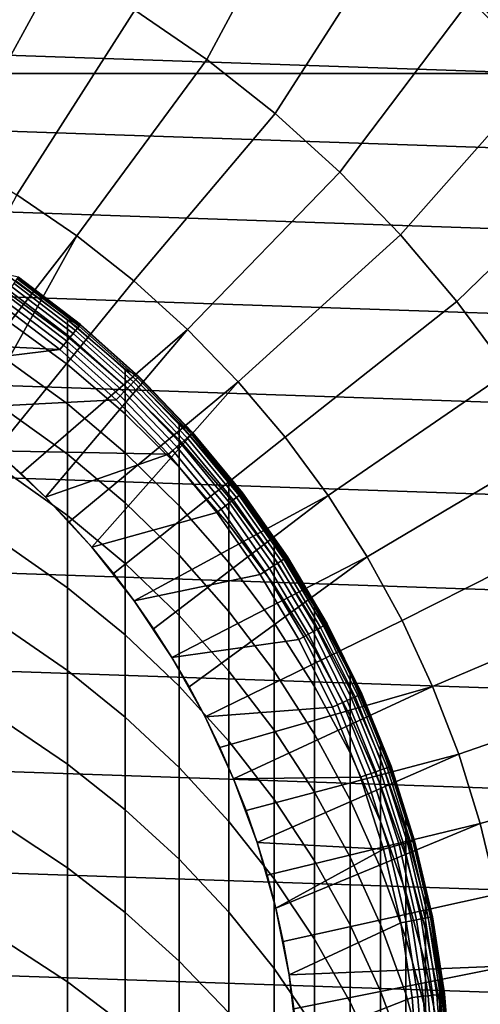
# Model space of a CAD drawing. Header units: metres. Extents: x -24 to 94, y -256 to 25.
# Tile 123 of 195: x 9 to 16, y 2 to 17. Entities that reach past the tile are written whole.
import ezdxf

# ---------------------------------------------------------------- set-up
doc = ezdxf.new("R2010")
doc.units = ezdxf.units.M
doc.layers.add('solid_10_061_003_XXX', color=7, linetype='CONTINUOUS')

msp = doc.modelspace()

# ---------------------------------------------------------------- linework, layer by layer
at = {"layer": 'solid_10_061_003_XXX'}
for points in [[(11.972992, 16.249876, 139.704315), (13.583864, 19.243952, 139.387024), (12.238943, 20.126085, 139.387024), (10.860883, 17.013296, 139.704315)], [(13.031627, 15.41388, 139.704315), (14.865451, 18.272095, 139.387024), (13.583864, 19.243952, 139.387024), (11.972992, 16.249876, 139.704315)], [(9.700266, 17.700729, 139.704315), (8.496325, 18.309109, 139.704315), (7.070858, 15.237305, 139.907593), (8.072808, 14.730997, 139.907593)], [(14.032059, 14.509042, 139.704315), (16.077728, 17.215044, 139.387024), (14.865451, 18.272095, 139.387024), (13.031627, 15.41388, 139.704315)], [(10.860883, 17.013296, 139.704315), (9.700266, 17.700729, 139.704315), (8.072808, 14.730997, 139.907593), (9.038702, 14.158896, 139.907593)], [(17.3983, 16.248877, 139.285507), (16.248877, 17.3983, 139.285507), (16.196371, 17.342079, 139.334518), (17.342079, 16.196371, 139.334518)], [(14.969821, 13.539404, 139.704315), (17.215044, 16.077728, 139.387024), (16.077728, 17.215044, 139.387024), (14.032059, 14.509042, 139.704315)], [(17.280285, 16.13866, 139.368744), (16.13866, 17.280285, 139.368744), (16.077728, 17.215044, 139.387024), (17.215044, 16.077728, 139.387024)], [(17.342079, 16.196371, 139.334518), (16.196371, 17.342079, 139.334518), (16.13866, 17.280285, 139.368744), (17.280285, 16.13866, 139.368744)], [(-17.182989, 16.031057), (-16.048237, 17.166946), (17.182987, 16.031057)], [(-16.048237, 17.166946), (16.048237, 17.166948), (17.182987, 16.031057)], [(16.397381, 16.954767, 0.007596), (17.182987, 16.031057), (16.048237, 17.166948)], [(11.972992, 16.249876, 139.704315), (10.860883, 17.013296, 139.704315), (9.038702, 14.158896, 139.907593), (9.964228, 13.52356, 139.907593)], [(13.031627, 15.41388, 139.704315), (11.972992, 16.249876, 139.704315), (9.964228, 13.52356, 139.907593), (10.845251, 12.827823, 139.907593)], [(-17.182989, 16.031057), (18.237709, 14.82012), (19.207317, 13.539899), (-18.237711, 14.820119)], [(-17.182989, 16.031057), (17.182987, 16.031057), (18.237709, 14.82012)], [(15.840724, 12.509295, 139.704315), (18.272095, 14.865451, 139.387024), (17.215044, 16.077728, 139.387024), (14.969821, 13.539404, 139.704315)], [(14.032059, 14.509042, 139.704315), (13.031627, 15.41388, 139.704315), (10.845251, 12.827823, 139.907593), (11.677836, 12.074794, 139.907593)], [(-18.237711, 14.820119), (19.207317, 13.539899), (20.087158, 12.196555), (-19.207319, 13.539897)], [(16.640879, 11.423316, 139.704315), (19.243952, 13.583864, 139.387024), (18.272095, 14.865451, 139.387024), (15.840724, 12.509295, 139.704315)], [(14.969821, 13.539404, 139.704315), (14.032059, 14.509042, 139.704315), (11.677836, 12.074794, 139.907593), (12.458265, 11.267836, 139.907593)], [(7.450197, 11.150007, 139.995865), (7.8822, 10.848918, 139.995865), (9.964228, 13.52356, 139.907593), (9.038702, 14.158896, 139.907593)], [(-19.207319, 13.539897), (20.087158, 12.196555), (20.872784, 10.797078), (-20.087158, 12.196553)], [(7.8822, 10.848918, 139.995865), (8.30205, 10.5311, 139.995865), (9.964228, 13.52356, 139.907593)], [(8.709098, 10.197044, 139.995865), (10.845251, 12.827823, 139.907593), (9.964228, 13.52356, 139.907593), (8.30205, 10.5311, 139.995865)], [(15.840724, 12.509295, 139.704315), (14.969821, 13.539404, 139.704315), (12.458265, 11.267836, 139.907593), (13.183053, 10.410553, 139.907593)], [(8.709098, 10.197044, 139.995865), (9.102718, 9.847265, 139.995865), (11.677836, 12.074794, 139.907593), (10.845251, 12.827823, 139.907593)], [(8.872291, 12.925653, 195.431137), (9.819964, 12.226951, 195.399567), (10.020819, 12.150954, 191.550003), (9.061269, 12.882387, 191.550003)], [(8.872291, 12.662658, 199.308228), (9.819964, 11.966094, 199.245148), (9.819964, 12.226951, 195.399567), (8.872291, 12.925653, 195.431137)], [(8.994099, 12.786891, 140.728867), (9.946535, 12.060881, 140.728867), (9.90731, 12.013316, 140.667145), (8.958629, 12.736465, 140.667145)], [(9.022855, 12.827775, 140.800385), (9.978337, 12.099442, 140.800385), (9.946535, 12.060881, 140.728867), (8.994099, 12.786891, 140.728867)], [(9.044024, 12.85787, 140.879486), (10.001747, 12.12783, 140.879486), (9.978337, 12.099442, 140.800385), (9.022855, 12.827775, 140.800385)], [(9.056959, 12.876261, 140.963776), (10.016053, 12.145176, 140.963776), (10.001747, 12.12783, 140.879486), (9.044024, 12.85787, 140.879486)], [(10.016053, 12.145176, 140.963776), (9.056959, 12.876261, 140.963776), (9.061269, 12.882387, 141.050003), (10.020819, 12.150955, 141.050003)], [(9.061269, 12.882387, 191.550003), (10.020819, 12.150954, 191.550003), (10.020819, 12.150955, 141.050003), (9.061269, 12.882387, 141.050003)], [(8.917526, 12.678029, 140.617081), (9.861854, 11.958199, 140.617081), (9.811553, 11.897205, 140.580185), (8.872042, 12.613364, 140.580185)], [(8.872291, 12.224812, 203.169479), (9.819964, 11.531809, 203.074997), (9.819964, 11.966094, 199.245148), (8.872291, 12.662658, 199.308228)], [(8.958629, 12.736465, 140.667145), (9.90731, 12.013316, 140.667145), (9.861854, 11.958199, 140.617081), (8.917526, 12.678029, 140.617081)], [(9.757938, 11.832193, 140.557602), (9.701744, 11.765994, 140.550003), (8.772529, 12.474181, 140.550003), (8.823561, 12.544438, 140.557602)], [(8.872042, 12.613364, 140.580185), (9.811553, 11.897205, 140.580185), (9.757938, 11.832193, 140.557602), (8.823561, 12.544438, 140.557602)], [(16.640879, 11.423316, 139.704315), (15.840724, 12.509295, 139.704315), (13.183053, 10.410553, 139.907593), (13.848962, 9.506774, 139.907593)], [(6.088026, 11.948391, 140.550003), (5.131785, 12.389225, 140.550003), (8.772529, 12.474181, 140.550003), (9.701744, 11.765994, 140.550003)], [(-20.087158, 12.196553), (20.872784, 10.797078), (21.561001, 9.347364), (-20.872786, 10.797076)], [(8.872291, 11.613009, 207.007019), (9.819964, 10.924981, 206.881332), (9.819964, 11.531809, 203.074997), (8.872291, 12.224812, 203.169479)], [(9.819964, 12.226951, 195.399567), (10.712721, 11.459454, 195.364914), (10.921562, 11.348215, 191.550003), (10.020819, 12.150954, 191.550003)], [(9.819964, 11.966094, 199.245148), (10.712721, 11.200947, 199.175842), (10.712721, 11.459454, 195.364914), (9.819964, 12.226951, 195.399567)], [(9.102718, 9.847265, 139.995865), (9.482302, 9.482302, 139.995865), (11.677836, 12.074794, 139.907593)], [(9.482302, 9.482302, 139.995865), (9.847265, 9.102718, 139.995865), (12.458265, 11.267836, 139.907593), (11.677836, 12.074794, 139.907593)], [(9.946535, 12.060881, 140.728867), (10.840601, 11.264091, 140.728867), (10.79785, 11.21967, 140.667145), (9.90731, 12.013316, 140.667145)], [(9.978337, 12.099442, 140.800385), (10.875262, 11.300106, 140.800385), (10.840601, 11.264091, 140.728867), (9.946535, 12.060881, 140.728867)], [(10.001747, 12.12783, 140.879486), (10.900776, 11.326617, 140.879486), (10.875262, 11.300106, 140.800385), (9.978337, 12.099442, 140.800385)], [(10.016053, 12.145176, 140.963776), (10.916368, 11.342818, 140.963776), (10.900776, 11.326617, 140.879486), (10.001747, 12.12783, 140.879486)], [(10.916368, 11.342818, 140.963776), (10.016053, 12.145176, 140.963776), (10.020819, 12.150955, 141.050003), (10.921562, 11.348215, 141.050003)], [(10.020819, 12.150954, 191.550003), (10.921562, 11.348215, 191.550003), (10.921562, 11.348215, 141.050003), (10.020819, 12.150955, 141.050003)], [(7.006747, 11.433879, 140.550003), (6.088026, 11.948391, 140.550003), (9.701744, 11.765994, 140.550003)], [(9.811553, 11.897205, 140.580185), (10.693486, 11.11123, 140.580185), (10.635053, 11.050513, 140.557602), (9.757938, 11.832193, 140.557602)], [(9.861854, 11.958199, 140.617081), (10.748308, 11.168194, 140.617081), (10.693486, 11.11123, 140.580185), (9.811553, 11.897205, 140.580185)], [(9.819964, 11.531809, 203.074997), (10.712721, 10.770572, 202.971222), (10.712721, 11.200947, 199.175842), (9.819964, 11.966094, 199.245148)], [(9.90731, 12.013316, 140.667145), (10.79785, 11.21967, 140.667145), (10.748308, 11.168194, 140.617081), (9.861854, 11.958199, 140.617081)], [(7.882206, 10.848911, 140.550003), (7.006747, 11.433879, 140.550003), (9.701744, 11.765994, 140.550003), (10.574039, 10.988729, 140.550003)], [(10.635053, 11.050513, 140.557602), (10.574039, 10.988729, 140.550003), (9.701744, 11.765994, 140.550003), (9.757938, 11.832193, 140.557602)], [(8.872291, 10.828499, 210.813019), (9.819964, 10.14685, 210.656387), (9.819964, 10.924981, 206.881332), (8.872291, 11.613009, 207.007019)], [(9.819964, 10.924981, 206.881332), (10.712721, 10.169209, 206.743271), (10.712721, 10.770572, 202.971222), (9.819964, 11.531809, 203.074997)], [(10.712721, 11.459454, 195.364914), (11.545567, 10.627456, 195.327332), (11.758213, 10.47888, 191.550003), (10.921562, 11.348215, 191.550003)], [(10.712721, 11.200947, 199.175842), (11.545567, 10.371495, 199.100723), (11.545567, 10.627456, 195.327332), (10.712721, 11.459454, 195.364914)], [(17.366711, 10.286319, 139.704315), (16.640879, 11.423316, 139.704315), (13.848962, 9.506774, 139.907593), (14.453018, 8.560535, 139.907593)], [(9.847265, 9.102718, 139.995865), (10.197044, 8.709098, 139.995865), (12.458265, 11.267836, 139.907593)], [(10.5311, 8.30205, 139.995865), (13.183053, 10.410553, 139.907593), (12.458265, 11.267836, 139.907593), (10.197044, 8.709098, 139.995865)], [(10.840601, 11.264091, 140.728867), (11.67105, 10.4012, 140.728867), (11.625024, 10.360182, 140.667145), (10.79785, 11.21967, 140.667145)], [(10.875262, 11.300106, 140.800385), (11.708366, 10.434457, 140.800385), (11.67105, 10.4012, 140.728867), (10.840601, 11.264091, 140.728867)], [(10.900776, 11.326617, 140.879486), (11.735835, 10.458937, 140.879486), (11.708366, 10.434457, 140.800385), (10.875262, 11.300106, 140.800385)], [(10.916368, 11.342818, 140.963776), (11.752622, 10.473896, 140.963776), (11.735835, 10.458937, 140.879486), (10.900776, 11.326617, 140.879486)], [(11.752622, 10.473896, 140.963776), (10.916368, 11.342818, 140.963776), (10.921562, 11.348215, 141.050003), (11.758213, 10.47888, 141.050003)], [(10.921562, 11.348215, 191.550003), (11.758213, 10.47888, 191.550003), (11.758213, 10.47888, 141.050003), (10.921562, 11.348215, 141.050003)], [(10.693486, 11.11123, 140.580185), (11.512666, 10.260049, 140.580185), (11.449756, 10.203983, 140.557602), (10.635053, 11.050513, 140.557602)], [(10.748308, 11.168194, 140.617081), (11.571688, 10.312649, 140.617081), (11.512666, 10.260049, 140.580185), (10.693486, 11.11123, 140.580185)], [(10.712721, 10.770572, 202.971222), (11.545567, 9.94536, 202.858704), (11.545567, 10.371495, 199.100723), (10.712721, 11.200947, 199.175842)], [(10.79785, 11.21967, 140.667145), (11.625024, 10.360182, 140.667145), (11.571688, 10.312649, 140.617081), (10.748308, 11.168194, 140.617081)], [(8.709067, 10.197068, 140.550003), (7.882206, 10.848911, 140.550003), (10.574039, 10.988729, 140.550003), (11.384294, 10.146938, 140.550003)], [(11.449756, 10.203983, 140.557602), (11.384294, 10.146938, 140.550003), (10.574039, 10.988729, 140.550003), (10.635053, 11.050513, 140.557602)], [(8.872291, 9.872881, 214.579681), (9.819964, 9.199002, 214.392426), (9.819964, 10.14685, 210.656387), (8.872291, 10.828499, 210.813019)], [(9.819964, 10.14685, 210.656387), (10.712721, 9.398085, 210.484314), (10.712721, 10.169209, 206.743271), (9.819964, 10.924981, 206.881332)], [(-20.872786, 10.797076), (21.561001, 9.347364), (22.148991, 7.853167), (-21.561001, 9.347363)], [(10.712721, 10.169209, 206.743271), (11.545567, 9.349921, 206.593613), (11.545567, 9.94536, 202.858704), (10.712721, 10.770572, 202.971222)], [(11.545567, 10.627456, 195.327332), (12.313846, 9.735609, 195.287048), (12.525863, 9.54805, 191.550003), (11.758213, 10.47888, 191.550003)], [(11.545567, 10.371495, 199.100723), (12.313846, 9.482378, 199.020203), (12.313846, 9.735609, 195.287048), (11.545567, 10.627456, 195.327332)], [(10.5311, 8.30205, 139.995865), (10.848918, 7.8822, 139.995865), (13.848962, 9.506774, 139.907593), (13.183053, 10.410553, 139.907593)], [(11.545567, 9.94536, 202.858704), (12.313846, 9.060787, 202.738098), (12.313846, 9.482378, 199.020203), (11.545567, 10.371495, 199.100723)], [(11.625024, 10.360182, 140.667145), (12.383978, 9.439897, 140.667145), (12.32716, 9.396585, 140.617081), (11.571688, 10.312649, 140.617081)], [(11.67105, 10.4012, 140.728867), (12.433009, 9.477271, 140.728867), (12.383978, 9.439897, 140.667145), (11.625024, 10.360182, 140.667145)], [(11.708366, 10.434457, 140.800385), (12.472761, 9.507573, 140.800385), (12.433009, 9.477271, 140.728867), (11.67105, 10.4012, 140.728867)], [(11.735835, 10.458937, 140.879486), (12.502024, 9.529879, 140.879486), (12.472761, 9.507573, 140.800385), (11.708366, 10.434457, 140.800385)], [(11.752622, 10.473896, 140.963776), (12.519906, 9.543509, 140.963776), (12.502024, 9.529879, 140.879486), (11.735835, 10.458937, 140.879486)], [(12.519906, 9.543509, 140.963776), (11.752622, 10.473896, 140.963776), (11.758213, 10.47888, 141.050003), (12.525863, 9.54805, 141.050003)], [(11.758213, 10.47888, 191.550003), (12.525863, 9.54805, 191.550003), (12.525863, 9.54805, 141.050003), (11.758213, 10.47888, 141.050003)], [(8.709067, 10.197068, 140.550003), (9.482302, 9.482302, 140.550003), (9.102718, 9.847265, 139.995865), (8.709098, 10.197044, 139.995865)], [(9.482302, 9.482302, 140.550003), (8.709067, 10.197068, 140.550003), (11.384294, 10.146938, 140.550003)], [(12.197267, 9.297572, 140.557602), (12.127667, 9.245656, 140.550003), (11.384294, 10.146938, 140.550003), (11.449756, 10.203983, 140.557602)], [(11.512666, 10.260049, 140.580185), (12.264284, 9.348658, 140.580185), (12.197267, 9.297572, 140.557602), (11.449756, 10.203983, 140.557602)], [(11.571688, 10.312649, 140.617081), (12.32716, 9.396585, 140.617081), (12.264284, 9.348658, 140.580185), (11.512666, 10.260049, 140.580185)], [(18.014978, 9.103379, 139.704315), (17.366711, 10.286319, 139.704315), (14.453018, 8.560535, 139.907593), (14.992523, 7.576064, 139.907593)], [(10.197068, 8.709067, 140.550003), (9.482302, 9.482302, 140.550003), (11.384294, 10.146938, 140.550003), (12.127667, 9.245656, 140.550003)], [(9.819964, 9.199002, 214.392426), (10.712721, 8.458774, 214.186722), (10.712721, 9.398085, 210.484314), (9.819964, 10.14685, 210.656387)], [(10.712721, 9.398085, 210.484314), (11.545567, 8.586393, 210.297806), (11.545567, 9.349921, 206.593613), (10.712721, 10.169209, 206.743271)], [(11.545567, 9.349921, 206.593613), (12.313846, 8.471699, 206.433182), (12.313846, 9.060787, 202.738098), (11.545567, 9.94536, 202.858704)], [(8.872291, 8.748108, 218.299347), (9.819964, 8.083375, 218.081848), (9.819964, 9.199002, 214.392426), (8.872291, 9.872881, 214.579681)], [(9.482302, 9.482302, 140.550003), (9.482302, 9.482302, 139.995865), (9.102718, 9.847265, 139.995865)], [(12.313846, 9.735609, 195.287048), (13.013261, 8.7889, 195.244278), (13.220005, 8.561189, 191.550003), (12.525863, 9.54805, 191.550003)], [(12.313846, 9.482378, 199.020203), (13.013261, 8.538568, 198.934723), (13.013261, 8.7889, 195.244278), (12.313846, 9.735609, 195.287048)], [(9.482302, 9.482302, 140.550003), (10.197068, 8.709067, 140.550003), (9.847265, 9.102718, 139.995865), (9.482302, 9.482302, 139.995865)], [(10.848918, 7.8822, 139.995865), (11.150007, 7.450197, 139.995865), (13.848962, 9.506774, 139.907593)], [(11.150007, 7.450197, 139.995865), (11.433905, 7.006706, 139.995865), (14.453018, 8.560535, 139.907593), (13.848962, 9.506774, 139.907593)], [(12.313846, 9.060787, 202.738098), (13.013261, 8.1218, 202.610077), (13.013261, 8.538568, 198.934723), (12.313846, 9.482378, 199.020203)], [(12.383978, 9.439897, 140.667145), (13.070258, 8.464213, 140.667145), (13.010291, 8.425379, 140.617081), (12.32716, 9.396585, 140.617081)], [(12.433009, 9.477271, 140.728867), (13.122006, 8.497725, 140.728867), (13.070258, 8.464213, 140.667145), (12.383978, 9.439897, 140.667145)], [(12.472761, 9.507573, 140.800385), (13.163961, 8.524896, 140.800385), (13.122006, 8.497725, 140.728867), (12.433009, 9.477271, 140.728867)], [(12.502024, 9.529879, 140.879486), (13.194845, 8.544895, 140.879486), (13.163961, 8.524896, 140.800385), (12.472761, 9.507573, 140.800385)], [(12.519906, 9.543509, 140.963776), (13.213718, 8.557117, 140.963776), (13.194845, 8.544895, 140.879486), (12.502024, 9.529879, 140.879486)], [(13.213718, 8.557117, 140.963776), (12.519906, 9.543509, 140.963776), (12.525863, 9.54805, 141.050003), (13.220005, 8.561189, 141.050003)], [(12.525863, 9.54805, 191.550003), (13.220005, 8.561189, 191.550003), (13.220005, 8.561189, 141.050003), (12.525863, 9.54805, 141.050003)], [(-21.561001, 9.347363), (22.148991, 7.853167), (22.633904, 6.321091), (-22.148993, 7.853165)], [(10.712721, 8.458774, 214.186722), (11.545567, 7.656335, 213.96373), (11.545567, 8.586393, 210.297806), (10.712721, 9.398085, 210.484314)], [(11.545567, 8.586393, 210.297806), (12.313846, 7.716313, 210.09787), (12.313846, 8.471699, 206.433182), (11.545567, 9.349921, 206.593613)], [(12.873199, 8.3366, 140.557602), (12.799883, 8.290083, 140.550003), (12.127667, 9.245656, 140.550003), (12.197267, 9.297572, 140.557602)], [(12.264284, 9.348658, 140.580185), (12.943932, 8.382405, 140.580185), (12.873199, 8.3366, 140.557602), (12.197267, 9.297572, 140.557602)], [(12.32716, 9.396585, 140.617081), (13.010291, 8.425379, 140.617081), (12.943932, 8.382405, 140.580185), (12.264284, 9.348658, 140.580185)], [(9.819964, 8.083375, 218.081848), (10.712721, 7.353193, 217.842911), (10.712721, 8.458774, 214.186722), (9.819964, 9.199002, 214.392426)], [(10.848911, 7.882206, 140.550003), (10.197068, 8.709067, 140.550003), (12.127667, 9.245656, 140.550003), (12.799883, 8.290083, 140.550003)], [(10.197068, 8.709067, 140.550003), (10.197044, 8.709098, 139.995865), (9.847265, 9.102718, 139.995865)], [(12.313846, 8.471699, 206.433182), (13.013261, 7.539453, 206.262878), (13.013261, 8.1218, 202.610077), (12.313846, 9.060787, 202.738098)], [(18.582788, 7.879783, 139.704315), (18.014978, 9.103379, 139.704315), (14.992523, 7.576064, 139.907593), (15.465069, 6.557755, 139.907593)], [(8.872291, 7.456473, 221.964417), (9.819964, 6.802244, 221.717102), (9.819964, 8.083375, 218.081848), (8.872291, 8.748108, 218.299347)], [(10.197068, 8.709067, 140.550003), (10.848911, 7.882206, 140.550003), (10.5311, 8.30205, 139.995865), (10.197044, 8.709098, 139.995865)], [(13.013261, 8.7889, 195.244278), (13.6399, 7.792626, 195.19928), (13.836568, 7.524087, 191.550003), (13.220005, 8.561189, 191.550003)], [(13.013261, 8.538568, 198.934723), (13.6399, 7.545341, 198.844772), (13.6399, 7.792626, 195.19928), (13.013261, 8.7889, 195.244278)], [(11.433905, 7.006706, 139.995865), (11.700171, 6.552411, 139.995865), (14.453018, 8.560535, 139.907593)], [(11.545567, 7.656335, 213.96373), (12.313846, 6.796174, 213.724701), (12.313846, 7.716313, 210.09787), (11.545567, 8.586393, 210.297806)], [(11.700171, 6.552411, 139.995865), (11.948398, 6.088013, 139.995865), (14.992523, 7.576064, 139.907593), (14.453018, 8.560535, 139.907593)], [(13.013261, 8.1218, 202.610077), (13.6399, 7.133652, 202.475357), (13.6399, 7.545341, 198.844772), (13.013261, 8.538568, 198.934723)], [(13.163961, 8.524896, 140.800385), (13.77791, 7.49219, 140.800385), (13.733998, 7.468312, 140.728867), (13.122006, 8.497725, 140.728867)], [(13.194845, 8.544895, 140.879486), (13.810235, 7.509768, 140.879486), (13.77791, 7.49219, 140.800385), (13.163961, 8.524896, 140.800385)], [(13.213718, 8.557117, 140.963776), (13.829988, 7.520509, 140.963776), (13.810235, 7.509768, 140.879486), (13.194845, 8.544895, 140.879486)], [(13.829988, 7.520509, 140.963776), (13.213718, 8.557117, 140.963776), (13.220005, 8.561189, 141.050003), (13.836568, 7.524087, 141.050003)], [(13.220005, 8.561189, 191.550003), (13.836568, 7.524087, 191.550003), (13.836568, 7.524087, 141.050003), (13.220005, 8.561189, 141.050003)], [(10.712721, 7.353193, 217.842911), (11.545567, 6.561645, 217.583908), (11.545567, 7.656335, 213.96373), (10.712721, 8.458774, 214.186722)], [(12.313846, 7.716313, 210.09787), (13.013261, 6.792711, 209.885635), (13.013261, 7.539453, 206.262878), (12.313846, 8.471699, 206.433182)], [(12.943932, 8.382405, 140.580185), (13.547618, 7.366961, 140.580185), (13.473588, 7.326705, 140.557602), (12.873199, 8.3366, 140.557602)], [(13.010291, 8.425379, 140.617081), (13.617073, 7.404729, 140.617081), (13.547618, 7.366961, 140.580185), (12.943932, 8.382405, 140.580185)], [(13.070258, 8.464213, 140.667145), (13.679836, 7.438859, 140.667145), (13.617073, 7.404729, 140.617081), (13.010291, 8.425379, 140.617081)], [(13.122006, 8.497725, 140.728867), (13.733998, 7.468312, 140.728867), (13.679836, 7.438859, 140.667145), (13.070258, 8.464213, 140.667145)], [(10.848911, 7.882206, 140.550003), (10.848918, 7.8822, 139.995865), (10.5311, 8.30205, 139.995865)], [(11.433879, 7.006747, 140.550003), (10.848911, 7.882206, 140.550003), (12.799883, 8.290083, 140.550003), (13.396992, 7.285815, 140.550003)], [(13.473588, 7.326705, 140.557602), (13.396992, 7.285815, 140.550003), (12.799883, 8.290083, 140.550003), (12.873199, 8.3366, 140.557602)], [(9.819964, 6.802244, 221.717102), (10.712721, 6.083599, 221.445435), (10.712721, 7.353193, 217.842911), (9.819964, 8.083375, 218.081848)], [(13.013261, 7.539453, 206.262878), (13.6399, 6.558397, 206.083649), (13.6399, 7.133652, 202.475357), (13.013261, 8.1218, 202.610077)], [(-22.148993, 7.853165), (22.633904, 6.321091), (23.012894, 4.759872), (-22.633904, 6.321089)], [(10.848911, 7.882206, 140.550003), (11.433879, 7.006747, 140.550003), (11.150007, 7.450197, 139.995865), (10.848918, 7.8822, 139.995865)], [(13.6399, 7.792626, 195.19928), (14.19026, 6.752355, 195.152298), (14.371932, 6.442831, 191.550003), (13.836568, 7.524087, 191.550003)], [(13.6399, 7.545341, 198.844772), (14.19026, 6.508255, 198.750839), (14.19026, 6.752355, 195.152298), (13.6399, 7.792626, 195.19928)], [(19.067602, 6.620993, 139.704315), (18.582788, 7.879783, 139.704315), (15.465069, 6.557755, 139.907593), (15.868543, 5.510159, 139.907593)], [(11.545567, 6.561645, 217.583908), (12.313846, 5.713158, 217.306274), (12.313846, 6.796174, 213.724701), (11.545567, 7.656335, 213.96373)], [(12.313846, 6.796174, 213.724701), (13.013261, 5.8831, 213.470963), (13.013261, 6.792711, 209.885635), (12.313846, 7.716313, 210.09787)], [(11.948398, 6.088013, 139.995865), (12.1782, 5.614227, 139.995865), (15.465069, 6.557755, 139.907593), (14.992523, 7.576064, 139.907593)], [(13.013261, 6.792711, 209.885635), (13.6399, 5.820751, 209.662277), (13.6399, 6.558397, 206.083649), (13.013261, 7.539453, 206.262878)], [(13.6399, 7.133652, 202.475357), (14.19026, 6.101866, 202.334686), (14.19026, 6.508255, 198.750839), (13.6399, 7.545341, 198.844772)], [(13.733998, 7.468312, 140.728867), (14.265394, 6.395071, 140.728867), (14.209136, 6.369851, 140.667145), (13.679836, 7.438859, 140.667145)], [(13.77791, 7.49219, 140.800385), (14.311005, 6.415518, 140.800385), (14.265394, 6.395071, 140.728867), (13.733998, 7.468312, 140.728867)], [(13.810235, 7.509768, 140.879486), (14.34458, 6.430569, 140.879486), (14.311005, 6.415518, 140.800385), (13.77791, 7.49219, 140.800385)], [(13.829988, 7.520509, 140.963776), (14.365097, 6.439767, 140.963776), (14.34458, 6.430569, 140.879486), (13.810235, 7.509768, 140.879486)], [(14.365097, 6.439767, 140.963776), (13.829988, 7.520509, 140.963776), (13.836568, 7.524087, 141.050003), (14.371932, 6.442831, 141.050003)], [(13.836568, 7.524087, 191.550003), (14.371932, 6.442831, 191.550003), (14.371932, 6.442831, 141.050003), (13.836568, 7.524087, 141.050003)], [(8.872291, 6.000616, 225.567398), (9.819964, 5.358224, 225.290787), (9.819964, 6.802244, 221.717102), (8.872291, 7.456473, 221.964417)], [(10.712721, 6.083599, 221.445435), (11.545567, 5.304557, 221.15094), (11.545567, 6.561645, 217.583908), (10.712721, 7.353193, 217.842911)], [(11.433879, 7.006747, 140.550003), (11.433905, 7.006706, 139.995865), (11.150007, 7.450197, 139.995865)], [(13.994907, 6.273814, 140.557602), (13.915446, 6.238814, 140.550003), (13.396992, 7.285815, 140.550003), (13.473588, 7.326705, 140.557602)], [(13.547618, 7.366961, 140.580185), (14.071802, 6.308285, 140.580185), (13.994907, 6.273814, 140.557602), (13.473588, 7.326705, 140.557602)], [(13.617073, 7.404729, 140.617081), (14.143944, 6.340626, 140.617081), (14.071802, 6.308285, 140.580185), (13.547618, 7.366961, 140.580185)], [(13.679836, 7.438859, 140.667145), (14.209136, 6.369851, 140.667145), (14.143944, 6.340626, 140.617081), (13.617073, 7.404729, 140.617081)], [(11.948391, 6.088026, 140.550003), (11.433879, 7.006747, 140.550003), (13.396992, 7.285815, 140.550003), (13.915446, 6.238814, 140.550003)], [(11.433879, 7.006747, 140.550003), (11.948391, 6.088026, 140.550003), (11.700171, 6.552411, 139.995865), (11.433905, 7.006706, 139.995865)], [(13.6399, 6.558397, 206.083649), (14.19026, 5.534018, 205.896515), (14.19026, 6.101866, 202.334686), (13.6399, 7.133652, 202.475357)], [(9.819964, 5.358224, 225.290787), (10.712721, 4.652583, 224.986938), (10.712721, 6.083599, 221.445435), (9.819964, 6.802244, 221.717102)], [(12.313846, 5.713158, 217.306274), (13.013261, 4.812477, 217.011551), (13.013261, 5.8831, 213.470963), (12.313846, 6.796174, 213.724701)], [(13.013261, 5.8831, 213.470963), (13.6399, 4.922221, 213.203934), (13.6399, 5.820751, 209.662277), (13.013261, 6.792711, 209.885635)], [(14.19026, 6.752355, 195.152298), (14.661262, 5.673907, 195.103577), (14.822956, 5.323766, 191.550003), (14.371932, 6.442831, 191.550003)], [(14.19026, 6.508255, 198.750839), (14.661262, 5.433107, 198.653473), (14.661262, 5.673907, 195.103577), (14.19026, 6.752355, 195.152298)], [(11.545567, 5.304557, 221.15094), (12.313846, 4.469476, 220.835266), (12.313846, 5.713158, 217.306274), (11.545567, 6.561645, 217.583908)], [(11.948391, 6.088026, 140.550003), (11.948398, 6.088013, 139.995865), (11.700171, 6.552411, 139.995865)], [(12.1782, 5.614227, 139.995865), (12.389225, 5.131785, 139.995865), (15.465069, 6.557755, 139.907593)], [(12.389225, 5.131785, 139.995865), (12.581146, 4.64143, 139.995865), (15.868543, 5.510159, 139.907593), (15.465069, 6.557755, 139.907593)], [(13.6399, 5.820751, 209.662277), (14.19026, 4.805871, 209.429077), (14.19026, 5.534018, 205.896515), (13.6399, 6.558397, 206.083649)], [(19.467255, 5.332632, 139.704315), (19.067602, 6.620993, 139.704315), (15.868543, 5.510159, 139.907593), (16.201145, 4.437952, 139.907593)], [(14.19026, 6.101866, 202.334686), (14.661262, 5.032214, 202.188858), (14.661262, 5.433107, 198.653473), (14.19026, 6.508255, 198.750839)], [(14.265394, 6.395071, 140.728867), (14.713075, 5.284301, 140.728867), (14.655051, 5.263462, 140.667145), (14.209136, 6.369851, 140.667145)], [(14.311005, 6.415518, 140.800385), (14.760117, 5.301197, 140.800385), (14.713075, 5.284301, 140.728867), (14.265394, 6.395071, 140.728867)], [(14.34458, 6.430569, 140.879486), (14.794745, 5.313634, 140.879486), (14.760117, 5.301197, 140.800385), (14.311005, 6.415518, 140.800385)], [(14.365097, 6.439767, 140.963776), (14.815907, 5.321234, 140.963776), (14.794745, 5.313634, 140.879486), (14.34458, 6.430569, 140.879486)], [(14.815907, 5.321234, 140.963776), (14.365097, 6.439767, 140.963776), (14.371932, 6.442831, 141.050003), (14.822956, 5.323766, 141.050003)], [(14.371932, 6.442831, 191.550003), (14.822956, 5.323766, 191.550003), (14.822956, 5.323766, 141.050003), (14.371932, 6.442831, 141.050003)], [(-22.633904, 6.321089), (23.012894, 4.759872), (23.283913, 3.179563), (-23.012894, 4.759871)], [(14.434099, 5.184105, 140.557602), (14.352221, 5.155215, 140.550003), (13.915446, 6.238814, 140.550003), (13.994907, 6.273814, 140.557602)], [(14.071802, 6.308285, 140.580185), (14.513408, 5.212589, 140.580185), (14.434099, 5.184105, 140.557602), (13.994907, 6.273814, 140.557602)], [(14.143944, 6.340626, 140.617081), (14.587813, 5.239313, 140.617081), (14.513408, 5.212589, 140.580185), (14.071802, 6.308285, 140.580185)], [(14.209136, 6.369851, 140.667145), (14.655051, 5.263462, 140.667145), (14.587813, 5.239313, 140.617081), (14.143944, 6.340626, 140.617081)], [(12.389225, 5.131785, 140.550003), (11.948391, 6.088026, 140.550003), (13.915446, 6.238814, 140.550003), (14.352221, 5.155215, 140.550003)], [(11.948391, 6.088026, 140.550003), (12.389225, 5.131785, 140.550003), (12.1782, 5.614227, 139.995865), (11.948398, 6.088013, 139.995865)], [(14.19026, 5.534018, 205.896515), (14.661262, 4.472045, 205.702515), (14.661262, 5.032214, 202.188858), (14.19026, 6.101866, 202.334686)], [(8.872291, 4.383505, 229.100952), (9.819964, 3.754263, 228.795609), (9.819964, 5.358224, 225.290787), (8.872291, 6.000616, 225.567398)], [(10.712721, 4.652583, 224.986938), (11.545567, 3.887638, 224.657562), (11.545567, 5.304557, 221.15094), (10.712721, 6.083599, 221.445435)], [(13.013261, 4.812477, 217.011551), (13.6399, 3.864639, 216.701401), (13.6399, 4.922221, 213.203934), (13.013261, 5.8831, 213.470963)], [(13.6399, 4.922221, 213.203934), (14.19026, 3.918909, 212.925125), (14.19026, 4.805871, 209.429077), (13.6399, 5.820751, 209.662277)], [(12.313846, 4.469476, 220.835266), (13.013261, 3.583026, 220.500168), (13.013261, 4.812477, 217.011551), (12.313846, 5.713158, 217.306274)], [(14.661262, 5.673907, 195.103577), (15.050272, 4.563312, 195.053421), (15.186993, 4.173459, 191.550003), (14.822956, 5.323766, 191.550003)], [(14.661262, 5.433107, 198.653473), (15.050272, 4.325912, 198.553192), (15.050272, 4.563312, 195.053421), (14.661262, 5.673907, 195.103577)], [(12.389225, 5.131785, 140.550003), (12.389225, 5.131785, 139.995865), (12.1782, 5.614227, 139.995865)], [(12.581146, 4.64143, 139.995865), (12.753668, 4.143918, 139.995865), (15.868543, 5.510159, 139.907593)], [(12.753668, 4.143918, 139.995865), (12.906525, 3.640016, 139.995865), (16.201145, 4.437952, 139.907593), (15.868543, 5.510159, 139.907593)], [(14.19026, 4.805871, 209.429077), (14.661262, 3.753743, 209.187302), (14.661262, 4.472045, 205.702515), (14.19026, 5.534018, 205.896515)], [(9.819964, 3.754263, 228.795609), (10.712721, 3.063066, 228.460205), (10.712721, 4.652583, 224.986938), (9.819964, 5.358224, 225.290787)], [(14.661262, 5.032214, 202.188858), (15.050272, 3.930678, 202.038666), (15.050272, 4.325912, 198.553192), (14.661262, 5.433107, 198.653473)], [(19.779963, 4.020454, 139.704315), (19.467255, 5.332632, 139.704315), (16.201145, 4.437952, 139.907593), (16.461388, 3.345924, 139.907593)], [(11.545567, 3.887638, 224.657562), (12.313846, 3.067668, 224.304489), (12.313846, 4.469476, 220.835266), (11.545567, 5.304557, 221.15094)], [(14.788587, 4.063975, 140.557602), (14.704765, 4.041332, 140.550003), (14.352221, 5.155215, 140.550003), (14.434099, 5.184105, 140.557602)], [(14.513408, 5.212589, 140.580185), (14.869842, 4.086304, 140.580185), (14.788587, 4.063975, 140.557602), (14.434099, 5.184105, 140.557602)], [(14.587813, 5.239313, 140.617081), (14.946074, 4.107254, 140.617081), (14.869842, 4.086304, 140.580185), (14.513408, 5.212589, 140.580185)], [(14.655051, 5.263462, 140.667145), (15.014964, 4.126184, 140.667145), (14.946074, 4.107254, 140.617081), (14.587813, 5.239313, 140.617081)], [(14.713075, 5.284301, 140.728867), (15.074412, 4.142521, 140.728867), (15.014964, 4.126184, 140.667145), (14.655051, 5.263462, 140.667145)], [(14.760117, 5.301197, 140.800385), (15.12261, 4.155766, 140.800385), (15.074412, 4.142521, 140.728867), (14.713075, 5.284301, 140.728867)], [(14.794745, 5.313634, 140.879486), (15.15809, 4.165516, 140.879486), (15.12261, 4.155766, 140.800385), (14.760117, 5.301197, 140.800385)], [(14.815907, 5.321234, 140.963776), (15.17977, 4.171474, 140.963776), (15.15809, 4.165516, 140.879486), (14.794745, 5.313634, 140.879486)], [(15.17977, 4.171474, 140.963776), (14.815907, 5.321234, 140.963776), (14.822956, 5.323766, 141.050003), (15.186993, 4.173459, 141.050003)], [(14.822956, 5.323766, 191.550003), (15.186993, 4.173459, 191.550003), (15.186993, 4.173459, 141.050003), (14.822956, 5.323766, 141.050003)], [(12.753673, 4.143904, 140.550003), (12.389225, 5.131785, 140.550003), (14.352221, 5.155215, 140.550003), (14.704765, 4.041332, 140.550003)], [(12.389225, 5.131785, 140.550003), (12.753673, 4.143904, 140.550003), (12.581146, 4.64143, 139.995865), (12.389225, 5.131785, 139.995865)], [(14.661262, 4.472045, 205.702515), (15.050272, 3.378416, 205.502731), (15.050272, 3.930678, 202.038666), (14.661262, 5.032214, 202.188858)], [(13.6399, 3.864639, 216.701401), (14.19026, 2.874944, 216.377563), (14.19026, 3.918909, 212.925125), (13.6399, 4.922221, 213.203934)], [(-23.012894, 4.759871), (23.283913, 3.179563), (23.446167, 1.589596), (-23.283913, 3.179562)], [(13.013261, 3.583026, 220.500168), (13.6399, 2.650164, 220.147522), (13.6399, 3.864639, 216.701401), (13.013261, 4.812477, 217.011551)], [(14.19026, 3.918909, 212.925125), (14.661262, 2.878776, 212.636078), (14.661262, 3.753743, 209.187302), (14.19026, 4.805871, 209.429077)], [(10.712721, 3.063066, 228.460205), (11.545567, 2.313779, 228.096603), (11.545567, 3.887638, 224.657562), (10.712721, 4.652583, 224.986938)], [(12.753673, 4.143904, 140.550003), (12.753668, 4.143918, 139.995865), (12.581146, 4.64143, 139.995865)], [(12.313846, 3.067668, 224.304489), (13.013261, 2.197258, 223.929688), (13.013261, 3.583026, 220.500168), (12.313846, 4.469476, 220.835266)], [(12.906525, 3.640016, 139.995865), (13.03948, 3.130502, 139.995865), (16.201145, 4.437952, 139.907593)], [(13.15233, 2.616161, 139.995865), (16.461388, 3.345924, 139.907593), (16.201145, 4.437952, 139.907593), (13.03948, 3.130502, 139.995865)], [(14.661262, 3.753743, 209.187302), (15.050272, 2.670254, 208.938324), (15.050272, 3.378416, 205.502731), (14.661262, 4.472045, 205.702515)], [(15.050272, 4.563312, 195.053421), (15.355115, 3.426782, 195.00209), (15.461906, 2.99866, 191.550003), (15.186993, 4.173459, 191.550003)], [(15.050272, 4.325912, 198.553192), (15.355115, 3.19286, 198.450577), (15.355115, 3.426782, 195.00209), (15.050272, 4.563312, 195.053421)], [(8.872291, 2.608443, 232.557861), (9.819964, 1.993635, 232.224396), (9.819964, 3.754263, 228.795609), (8.872291, 4.383505, 229.100952)], [(15.050272, 3.930678, 202.038666), (15.355115, 2.803417, 201.884979), (15.355115, 3.19286, 198.450577), (15.050272, 4.325912, 198.553192)], [(12.753673, 4.143904, 140.550003), (13.039492, 3.130455, 140.550003), (12.906525, 3.640016, 139.995865), (12.753668, 4.143918, 139.995865)], [(13.039492, 3.130455, 140.550003), (12.753673, 4.143904, 140.550003), (14.704765, 4.041332, 140.550003)], [(15.014964, 4.126184, 140.667145), (15.286764, 2.964693, 140.667145), (15.216627, 2.951091, 140.617081), (14.946074, 4.107254, 140.617081)], [(15.074412, 4.142521, 140.728867), (15.347288, 2.976431, 140.728867), (15.286764, 2.964693, 140.667145), (15.014964, 4.126184, 140.667145)], [(15.12261, 4.155766, 140.800385), (15.396358, 2.985948, 140.800385), (15.347288, 2.976431, 140.728867), (15.074412, 4.142521, 140.728867)], [(15.15809, 4.165516, 140.879486), (15.43248, 2.992953, 140.879486), (15.396358, 2.985948, 140.800385), (15.12261, 4.155766, 140.800385)], [(15.17977, 4.171474, 140.963776), (15.454553, 2.997234, 140.963776), (15.43248, 2.992953, 140.879486), (15.15809, 4.165516, 140.879486)], [(15.454553, 2.997234, 140.963776), (15.17977, 4.171474, 140.963776), (15.186993, 4.173459, 141.050003), (15.461906, 2.99866, 141.050003)], [(15.186993, 4.173459, 191.550003), (15.461906, 2.99866, 191.550003), (15.461906, 2.99866, 141.050003), (15.186993, 4.173459, 141.050003)], [(13.2449, 2.097777, 140.550003), (13.039492, 3.130455, 140.550003), (14.704765, 4.041332, 140.550003), (14.971005, 2.903697, 140.550003)], [(15.056288, 2.919995, 140.557602), (14.971005, 2.903697, 140.550003), (14.704765, 4.041332, 140.550003), (14.788587, 4.063975, 140.557602)], [(14.869842, 4.086304, 140.580185), (15.139014, 2.936039, 140.580185), (15.056288, 2.919995, 140.557602), (14.788587, 4.063975, 140.557602)], [(14.946074, 4.107254, 140.617081), (15.216627, 2.951091, 140.617081), (15.139014, 2.936039, 140.580185), (14.869842, 4.086304, 140.580185)], [(11.545567, 2.313779, 228.096603), (12.313846, 1.510594, 227.706848), (12.313846, 3.067668, 224.304489), (11.545567, 3.887638, 224.657562)], [(13.6399, 2.650164, 220.147522), (14.19026, 1.676107, 219.779312), (14.19026, 2.874944, 216.377563), (13.6399, 3.864639, 216.701401)], [(14.19026, 2.874944, 216.377563), (14.661262, 1.848928, 216.041824), (14.661262, 2.878776, 212.636078), (14.19026, 3.918909, 212.925125)], [(15.050272, 3.378416, 205.502731), (15.355115, 2.259248, 205.298294), (15.355115, 2.803417, 201.884979), (15.050272, 3.930678, 202.038666)], [(9.819964, 1.993635, 232.224396), (10.712721, 1.318293, 231.858124), (10.712721, 3.063066, 228.460205), (9.819964, 3.754263, 228.795609)], [(14.661262, 2.878776, 212.636078), (15.050272, 1.807638, 212.338425), (15.050272, 2.670254, 208.938324), (14.661262, 3.753743, 209.187302)], [(13.039492, 3.130455, 140.550003), (13.03948, 3.130502, 139.995865), (12.906525, 3.640016, 139.995865)], [(13.013261, 2.197258, 223.929688), (13.6399, 1.281276, 223.535278), (13.6399, 2.650164, 220.147522), (13.013261, 3.583026, 220.500168)], [(15.050272, 2.670254, 208.938324), (15.355115, 1.561463, 208.683533), (15.355115, 2.259248, 205.298294), (15.050272, 3.378416, 205.502731)], [(15.355115, 3.426782, 195.00209), (15.574085, 2.270671, 194.94986), (15.461906, 2.99866, 191.550003)], [(15.355115, 3.19286, 198.450577), (15.574085, 2.040288, 198.346191), (15.574085, 2.270671, 194.94986), (15.355115, 3.426782, 195.00209)], [(13.15233, 2.616161, 139.995865), (13.244901, 2.097786, 139.995865), (16.648111, 2.238953, 139.907593), (16.461388, 3.345924, 139.907593)], [(-23.283913, 3.179562), (23.446167, 1.589596), (23.5, 0), (-23.446167, 1.589595)], [(10.712721, 1.318293, 231.858124), (11.545567, 0.586194, 231.461044), (11.545567, 2.313779, 228.096603), (10.712721, 3.063066, 228.460205)], [(12.313846, 1.510594, 227.706848), (13.013261, 0.658001, 227.293121), (13.013261, 2.197258, 223.929688), (12.313846, 3.067668, 224.304489)], [(13.039492, 3.130455, 140.550003), (13.2449, 2.097777, 140.550003), (13.15233, 2.616161, 139.995865), (13.03948, 3.130502, 139.995865)], [(15.355115, 2.803417, 201.884979), (15.574085, 1.656736, 201.728638), (15.574085, 2.040288, 198.346191), (15.355115, 3.19286, 198.450577)], [(13.368657, 1.052175, 140.550003), (13.2449, 2.097777, 140.550003), (14.971005, 2.903697, 140.550003), (15.149362, 1.749086, 140.550003)], [(15.235633, 1.75888, 140.557602), (15.149362, 1.749086, 140.550003), (14.971005, 2.903697, 140.550003), (15.056288, 2.919995, 140.557602)], [(15.139014, 2.936039, 140.580185), (15.319345, 1.768544, 140.580185), (15.235633, 1.75888, 140.557602), (15.056288, 2.919995, 140.557602)], [(15.216627, 2.951091, 140.617081), (15.397882, 1.77761, 140.617081), (15.319345, 1.768544, 140.580185), (15.139014, 2.936039, 140.580185)], [(15.286764, 2.964693, 140.667145), (15.468854, 1.785804, 140.667145), (15.397882, 1.77761, 140.617081), (15.216627, 2.951091, 140.617081)], [(15.347288, 2.976431, 140.728867), (15.5301, 1.792874, 140.728867), (15.468854, 1.785804, 140.667145), (15.286764, 2.964693, 140.667145)], [(15.396358, 2.985948, 140.800385), (15.579754, 1.798607, 140.800385), (15.5301, 1.792874, 140.728867), (15.347288, 2.976431, 140.728867)], [(15.43248, 2.992953, 140.879486), (15.616305, 1.802826, 140.879486), (15.579754, 1.798607, 140.800385), (15.396358, 2.985948, 140.800385)], [(15.454553, 2.997234, 140.963776), (15.638642, 1.805405, 140.963776), (15.616305, 1.802826, 140.879486), (15.43248, 2.992953, 140.879486)], [(15.638642, 1.805405, 140.963776), (15.454553, 2.997234, 140.963776), (15.461906, 2.99866, 141.050003), (15.646083, 1.806264, 141.050003)], [(15.461906, 2.99866, 191.550003), (15.646083, 1.806264, 191.550003), (15.646083, 1.806264, 141.050003), (15.461906, 2.99866, 141.050003)], [(15.70596, 1.101447, 194.897049), (15.646083, 1.806264, 191.550003), (15.461906, 2.99866, 191.550003), (15.574085, 2.270671, 194.94986)], [(14.19026, 1.676107, 219.779312), (14.661262, 0.666302, 219.397583), (14.661262, 1.848928, 216.041824), (14.19026, 2.874944, 216.377563)], [(14.661262, 1.848928, 216.041824), (15.050272, 0.792328, 215.696091), (15.050272, 1.807638, 212.338425), (14.661262, 2.878776, 212.636078)], [(15.355115, 2.259248, 205.298294), (15.574085, 1.120799, 205.090317), (15.574085, 1.656736, 201.728638), (15.355115, 2.803417, 201.884979)], [(8.872291, 0.679053, 235.931061), (9.819964, 0.079933, 235.570175), (9.819964, 1.993635, 232.224396), (8.872291, 2.608443, 232.557861)], [(13.2449, 2.097777, 140.550003), (13.244901, 2.097786, 139.995865), (13.15233, 2.616161, 139.995865)], [(13.6399, 1.281276, 223.535278), (14.19026, 0.324845, 223.123428), (14.19026, 1.676107, 219.779312), (13.6399, 2.650164, 220.147522)], [(15.050272, 1.807638, 212.338425), (15.355115, 0.711487, 212.033813), (15.355115, 1.561463, 208.683533), (15.050272, 2.670254, 208.938324)], [(11.545567, 0.586194, 231.461044), (12.313846, -0.198568, 231.035416), (12.313846, 1.510594, 227.706848), (11.545567, 2.313779, 228.096603)], [(13.013261, 0.658001, 227.293121), (13.6399, -0.239231, 226.857742), (13.6399, 1.281276, 223.535278), (13.013261, 2.197258, 223.929688)], [(13.244901, 2.097786, 139.995865), (13.317048, 1.576177, 139.995865), (16.648111, 2.238953, 139.907593)], [(13.317048, 1.576177, 139.995865), (13.368662, 1.052136, 139.995865), (16.760479, 1.121982, 139.907593), (16.648111, 2.238953, 139.907593)], [(15.355115, 1.561463, 208.683533), (15.574085, 0.433569, 208.424362), (15.574085, 1.120799, 205.090317), (15.355115, 2.259248, 205.298294)], [(15.574085, 2.040288, 198.346191), (15.70596, 0.874642, 198.240616), (15.70596, 1.101447, 194.897049), (15.574085, 2.270671, 194.94986)], [(9.819964, 0.079933, 235.570175), (10.712721, -0.578175, 235.173752), (10.712721, 1.318293, 231.858124), (9.819964, 1.993635, 232.224396)], [(13.2449, 2.097777, 140.550003), (13.368657, 1.052175, 140.550003), (13.317048, 1.576177, 139.995865), (13.244901, 2.097786, 139.995865)], [(15.574085, 1.656736, 201.728638), (15.70596, 0.497048, 201.570526), (15.70596, 0.874642, 198.240616), (15.574085, 2.040288, 198.346191)], [(14.661262, 0.666302, 219.397583), (15.050272, -0.373603, 219.004471), (15.050272, 0.792328, 215.696091), (14.661262, 1.848928, 216.041824)], [(13.368657, 1.052175, 140.550003), (15.149362, 1.749086, 140.550003), (15.238806, 0.584188, 140.550003)], [(14.19026, 0.324845, 223.123428), (14.661262, -0.666688, 222.696487), (14.661262, 0.666302, 219.397583), (14.19026, 1.676107, 219.779312)], [(15.050272, 0.792328, 215.696091), (15.355115, -0.288946, 215.342285), (15.355115, 0.711487, 212.033813), (15.050272, 1.807638, 212.338425)], [(15.32557, 0.587442, 140.557602), (15.238806, 0.584188, 140.550003), (15.149362, 1.749086, 140.550003), (15.235633, 1.75888, 140.557602)], [(15.319345, 1.768544, 140.580185), (15.409776, 0.59067, 140.580185), (15.32557, 0.587442, 140.557602), (15.235633, 1.75888, 140.557602)], [(15.397882, 1.77761, 140.617081), (15.488777, 0.593698, 140.617081), (15.409776, 0.59067, 140.580185), (15.319345, 1.768544, 140.580185)], [(15.468854, 1.785804, 140.667145), (15.560167, 0.596435, 140.667145), (15.488777, 0.593698, 140.617081), (15.397882, 1.77761, 140.617081)], [(15.5301, 1.792874, 140.728867), (15.621775, 0.598796, 140.728867), (15.560167, 0.596435, 140.667145), (15.468854, 1.785804, 140.667145)], [(15.579754, 1.798607, 140.800385), (15.671722, 0.600711, 140.800385), (15.621775, 0.598796, 140.728867), (15.5301, 1.792874, 140.728867)], [(15.616305, 1.802826, 140.879486), (15.708489, 0.60212, 140.879486), (15.671722, 0.600711, 140.800385), (15.579754, 1.798607, 140.800385)], [(15.638642, 1.805405, 140.963776), (15.730957, 0.602981, 140.963776), (15.708489, 0.60212, 140.879486), (15.616305, 1.802826, 140.879486)], [(15.730957, 0.602981, 140.963776), (15.638642, 1.805405, 140.963776), (15.646083, 1.806264, 141.050003), (15.738442, 0.603268, 141.050003)], [(15.646083, 1.806264, 191.550003), (15.738442, 0.603268, 191.550003), (15.738442, 0.603268, 141.050003), (15.646083, 1.806264, 141.050003)], [(15.75, -0.074353, 194.843948), (15.738442, 0.603268, 191.550003), (15.646083, 1.806264, 191.550003), (15.70596, 1.101447, 194.897049)], [(15.574085, 1.120799, 205.090317), (15.70596, -0.030564, 204.87999), (15.70596, 0.497048, 201.570526), (15.574085, 1.656736, 201.728638)]]:
    msp.add_3dface(points, dxfattribs=at)

doc.saveas('drawing.dxf')
